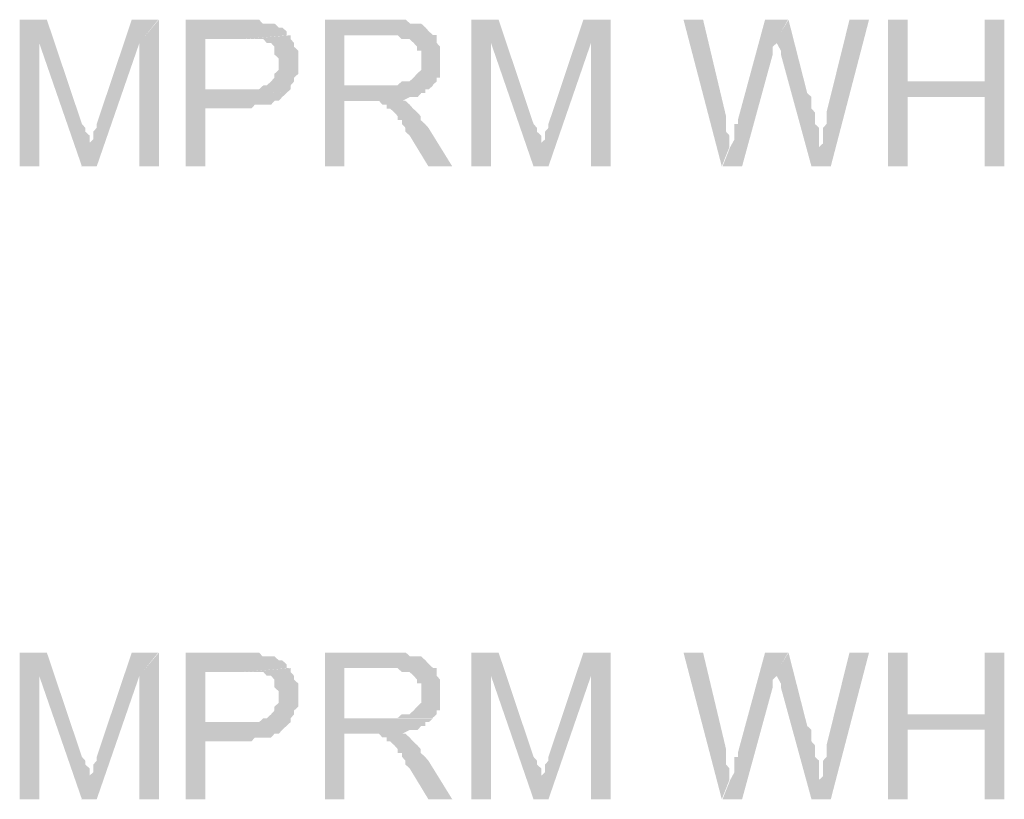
# Model space of a CAD drawing. Header units: millimetres. Extents: x -523 to 1404227, y -783705 to 1038705.
# Tile 183 of 256: x 404847 to 405927, y 242109 to 242964. Entities that reach past the tile are written whole.
import ezdxf

# ---------------------------------------------------------------- set-up
doc = ezdxf.new("R2010")
doc.units = ezdxf.units.MM
doc.linetypes.add('ACAD_ISO08W100', pattern=[36, 24, -3, 6, -3])
doc.layers.add('!!ELEKTRYKA', color=7, linetype='Continuous')

msp = doc.modelspace()

# ---------------------------------------------------------------- hatches: boundary and pattern name
at = {"layer": '!!ELEKTRYKA', "linetype": 'ACAD_ISO08W100'}
for points in [[(404877.46, 242963.99), (404847.47, 242963.99), (404847.47, 242803.09), (404869.02, 242803.09), (404869.02, 242938.59)], [(404877.29, 242964.01), (404868.86, 242938.53), (404915.71, 242803.14), (404924.14, 242824.32), (404924.14, 242828.53), (404924.14, 242832.75), (404924.14, 242836.96), (404919.46, 242841.18), (404919.46, 242845.4), (404915.71, 242849.71)], [(404999.39, 242964), (404970.36, 242964), (404931.95, 242849.73), (404931.95, 242849.73), (404931.95, 242845.52), (404928.21, 242841.21), (404928.21, 242836.99), (404928.21, 242832.78), (404923.52, 242828.56), (404923.52, 242824.35), (404915.09, 242803.18), (404931.95, 242803.18), (404978.79, 242938.62)], [(405088.61, 242964), (405029.64, 242964), (405029.64, 242803.11), (405051.17, 242803.11), (405051.17, 242866.66), (405093.29, 242866.66), (405097.03, 242866.66), (405101.71, 242866.66), (405105.45, 242870.87), (405110.13, 242870.87), (405113.88, 242870.87), (405118.56, 242870.87), (405123.24, 242870.87), (405126.98, 242875.08), (405131.66, 242875.08), (405135.41, 242879.29), (405135.41, 242879.29), (405140.09, 242883.5), (405140.09, 242883.5), (405051.17, 242887.81), (405051.17, 242942.84), (405093.29, 242942.84), (405143.83, 242947.06), (405140.09, 242947.06), (405140.09, 242951.27), (405135.41, 242955.48), (405131.66, 242955.48), (405126.98, 242959.78), (405123.24, 242959.78), (405118.56, 242959.78), (405113.88, 242959.78), (405113.88, 242959.78), (405110.13, 242964), (405105.45, 242964), (405101.71, 242964), (405097.03, 242964)], [(405254.14, 242963.95), (405182.14, 242963.95), (405182.14, 242803.13), (405203.65, 242803.13), (405203.65, 242875.03), (405228.89, 242875.03), (405267.23, 242875.03), (405267.23, 242875.03), (405275.65, 242879.33), (405279.39, 242879.33), (405284.06, 242879.33), (405287.8, 242883.54), (405292.48, 242883.54), (405292.48, 242887.75), (405296.22, 242887.75), (405300.89, 242891.96), (405300.89, 242891.96), (405203.65, 242891.96), (405203.65, 242947.03), (405254.14, 242947.03), (405300.89, 242947.03), (405296.22, 242951.24), (405292.48, 242955.54), (405292.48, 242955.54), (405287.8, 242959.74), (405284.06, 242959.74), (405284.06, 242959.74), (405279.39, 242959.74), (405275.65, 242959.74), (405270.97, 242963.95), (405262.56, 242963.95), (405258.82, 242963.95)], [(405372.81, 242963.94), (405342.93, 242963.94), (405342.93, 242803.1), (405364.41, 242803.1), (405364.41, 242938.54)], [(405372.72, 242963.95), (405364.32, 242938.55), (405411.01, 242803.04), (405419.42, 242824.24), (405419.42, 242828.44), (405419.42, 242832.74), (405419.42, 242836.94), (405414.75, 242841.14), (405414.75, 242845.44), (405411.01, 242849.64)], [(405495.51, 242964), (405465.63, 242964), (405427.36, 242849.72), (405427.36, 242849.72), (405427.36, 242845.43), (405423.62, 242841.23), (405423.62, 242837.02), (405423.62, 242832.73), (405418.95, 242828.53), (405418.95, 242824.33), (405410.55, 242803.13), (405427.36, 242803.13), (405474.04, 242938.6)], [(405596.92, 242964.06), (405575.47, 242964.06), (405617.44, 242803.18), (405625.83, 242824.35), (405625.83, 242828.55), (405625.83, 242832.75), (405625.83, 242837.04), (405622.1, 242841.23), (405622.1, 242845.52), (405622.1, 242849.72), (405622.1, 242853.92), (405622.1, 242858.21)], [(405690.05, 242963.96), (405664.87, 242963.96), (405635.04, 242853.85), (405635.04, 242853.85), (405635.04, 242849.66), (405631.31, 242849.66), (405631.31, 242845.46), (405631.31, 242836.98), (405631.31, 242832.69), (405626.65, 242824.3), (405618.26, 242803.13), (405639.7, 242803.13), (405673.26, 242925.83), (405673.26, 242925.83), (405673.26, 242930.12), (405673.26, 242934.31), (405677.93, 242938.6), (405677.93, 242942.8)], [(405690.65, 242963.91), (405677.6, 242942.76), (405677.6, 242942.76), (405677.6, 242938.56), (405677.6, 242938.56), (405682.26, 242930.08), (405682.26, 242925.89), (405715.81, 242803.05), (405724.2, 242824.21), (405724.2, 242828.5), (405724.2, 242832.69), (405724.2, 242836.98), (405724.2, 242841.17), (405724.2, 242845.46), (405719.54, 242849.65), (405719.54, 242853.85), (405719.54, 242858.13), (405719.54, 242862.33), (405715.81, 242866.61), (405715.81, 242870.81), (405715.81, 242879.29), (405711.15, 242883.48)], [(405778.91, 242963.96), (405757.48, 242963.96), (405732.32, 242862.4), (405732.32, 242853.92), (405732.32, 242849.63), (405728.6, 242845.44), (405728.6, 242841.25), (405728.6, 242836.96), (405728.6, 242832.77), (405728.6, 242828.48), (405723.94, 242824.29), (405715.55, 242803.14), (405736.98, 242803.14)], [(405821.16, 242964.01), (405799.74, 242964.01), (405799.74, 242803.19), (405821.16, 242803.19), (405821.16, 242879.36), (405905.9, 242879.36), (405821.16, 242896.31)], [(405927.28, 242964), (405905.86, 242964), (405905.86, 242896.31), (405821.13, 242896.31), (405905.86, 242879.37), (405905.86, 242803.11), (405927.28, 242803.11)], [(405144.62, 242946.98), (405093.15, 242942.77), (405093.15, 242942.77), (405101.57, 242942.77), (405106.25, 242942.77), (405109.99, 242942.77), (405109.99, 242942.77), (405114.67, 242942.77), (405118.41, 242938.56), (405123.09, 242938.56), (405126.84, 242934.35), (405126.84, 242934.35), (405126.84, 242930.04), (405126.84, 242925.83), (405131.52, 242921.62), (405131.52, 242917.41), (405131.52, 242913.11), (405131.52, 242908.89), (405126.84, 242904.68), (405126.84, 242900.47), (405123.09, 242896.26), (405123.09, 242896.26), (405118.41, 242891.96), (405114.67, 242891.96), (405109.99, 242887.75), (405106.25, 242887.75), (405101.57, 242887.75), (405097.83, 242887.75), (405093.15, 242887.75), (405051.03, 242887.75), (405139.94, 242883.53), (405144.62, 242887.75), (405144.62, 242891.96), (405148.36, 242896.26), (405148.36, 242900.47), (405153.04, 242904.68), (405153.04, 242908.89), (405153.04, 242913.11), (405153.04, 242917.41), (405153.04, 242917.41), (405153.04, 242921.62), (405153.04, 242925.83), (405153.04, 242930.04), (405148.36, 242934.35), (405148.36, 242938.56), (405144.62, 242942.77)], [(405300.07, 242947.13), (405253.33, 242947.13), (405258, 242947.13), (405261.74, 242947.13), (405266.42, 242942.83), (405270.16, 242942.83), (405274.83, 242942.83), (405279.51, 242938.62), (405279.51, 242938.62), (405283.25, 242934.42), (405283.25, 242930.12), (405287.92, 242930.12), (405287.92, 242925.91), (405287.92, 242917.49), (405287.92, 242917.49), (405287.92, 242913.19), (405287.92, 242908.99), (405283.25, 242904.78), (405283.25, 242904.78), (405279.51, 242900.57), (405274.83, 242896.27), (405270.16, 242896.27), (405270.16, 242896.27), (405266.42, 242896.27), (405261.74, 242892.07), (405258, 242892.07), (405253.33, 242892.07), (405249.59, 242892.07), (405202.85, 242892.07), (405300.07, 242892.07), (405304.75, 242896.27), (405304.75, 242900.57), (405308.49, 242900.57), (405308.49, 242904.78), (405308.49, 242908.99), (405308.49, 242913.19), (405308.49, 242917.49), (405308.49, 242921.7), (405308.49, 242925.91), (405308.49, 242930.12), (405308.49, 242934.42), (405304.75, 242938.62), (405304.75, 242942.83), (405304.75, 242947.13)], [(405266.7, 242875.12), (405228.38, 242875.12), (405233.05, 242875.12), (405236.79, 242875.12), (405241.46, 242875.12), (405241.46, 242875.12), (405245.2, 242870.91), (405249.88, 242870.91), (405249.88, 242866.61), (405253.62, 242866.61), (405258.29, 242862.4), (405262.03, 242858.2), (405262.03, 242853.9), (405266.7, 242853.9), (405266.7, 242849.69), (405270.44, 242845.49), (405270.44, 242841.28), (405275.11, 242836.98), (405295.68, 242803.14), (405321.85, 242803.14), (405295.68, 242845.49), (405295.68, 242845.49), (405291.94, 242849.69), (405287.27, 242853.9), (405287.27, 242858.2), (405283.53, 242862.4), (405278.85, 242866.61), (405278.85, 242866.61), (405275.11, 242870.91), (405275.11, 242870.91), (405270.44, 242875.12)], [(404877.46, 242269.71), (404847.47, 242269.71), (404847.47, 242108.82), (404869.02, 242108.82), (404869.02, 242244.32)], [(404877.29, 242269.65), (404868.86, 242244.26), (404915.71, 242108.77), (404924.14, 242129.95), (404924.14, 242134.26), (404924.14, 242138.47), (404924.14, 242142.69), (404919.46, 242146.91), (404919.46, 242151.12), (404915.71, 242155.34)], [(404999.39, 242269.75), (404970.36, 242269.75), (404931.95, 242155.39), (404931.95, 242155.39), (404931.95, 242151.17), (404928.21, 242146.96), (404928.21, 242142.74), (404928.21, 242138.53), (404923.52, 242134.22), (404923.52, 242130), (404915.09, 242108.83), (404931.95, 242108.83), (404978.79, 242244.37)], [(405088.61, 242269.7), (405029.64, 242269.7), (405029.64, 242108.81), (405051.17, 242108.81), (405051.17, 242172.37), (405093.29, 242172.37), (405097.03, 242172.37), (405101.71, 242172.37), (405105.45, 242176.58), (405110.13, 242176.58), (405113.88, 242176.58), (405118.56, 242176.58), (405123.24, 242176.58), (405126.98, 242180.79), (405131.66, 242180.79), (405135.41, 242185), (405135.41, 242185), (405140.09, 242189.31), (405140.09, 242189.31), (405051.17, 242193.52), (405051.17, 242248.55), (405093.29, 242248.55), (405143.83, 242252.76), (405140.09, 242252.76), (405140.09, 242256.98), (405135.41, 242261.19), (405131.66, 242261.19), (405126.98, 242265.49), (405123.24, 242265.49), (405118.56, 242265.49), (405113.88, 242265.49), (405113.88, 242265.49), (405110.13, 242269.7), (405105.45, 242269.7), (405101.71, 242269.7), (405097.03, 242269.7)], [(405254.14, 242269.7), (405182.14, 242269.7), (405182.14, 242108.78), (405203.65, 242108.78), (405203.65, 242180.78), (405228.89, 242180.78), (405267.23, 242180.78), (405267.23, 242180.78), (405275.65, 242184.99), (405279.39, 242184.99), (405284.06, 242184.99), (405287.8, 242189.29), (405292.48, 242189.29), (405292.48, 242193.5), (405296.22, 242193.5), (405300.89, 242197.7), (405300.89, 242197.7), (405203.65, 242197.7), (405203.65, 242252.78), (405254.14, 242252.78), (405300.89, 242252.78), (405296.22, 242256.98), (405292.48, 242261.19), (405292.48, 242261.19), (405287.8, 242265.49), (405284.06, 242265.49), (405284.06, 242265.49), (405279.39, 242265.49), (405275.65, 242265.49), (405270.97, 242269.7), (405262.56, 242269.7), (405258.82, 242269.7)], [(405372.81, 242269.68), (405342.93, 242269.68), (405342.93, 242108.84), (405364.41, 242108.84), (405364.41, 242244.27)], [(405372.72, 242269.69), (405364.32, 242244.29), (405411.01, 242108.78), (405419.42, 242129.98), (405419.42, 242134.18), (405419.42, 242138.48), (405419.42, 242142.68), (405414.75, 242146.88), (405414.75, 242151.18), (405411.01, 242155.38)], [(405495.51, 242269.66), (405465.63, 242269.66), (405427.36, 242155.39), (405427.36, 242155.39), (405427.36, 242151.19), (405423.62, 242146.89), (405423.62, 242142.69), (405423.62, 242138.49), (405418.95, 242134.2), (405418.95, 242130), (405410.55, 242108.8), (405427.36, 242108.8), (405474.04, 242244.27)], [(405596.92, 242269.73), (405575.47, 242269.73), (405617.44, 242108.86), (405625.83, 242130.03), (405625.83, 242134.22), (405625.83, 242138.51), (405625.83, 242142.71), (405622.1, 242147), (405622.1, 242151.2), (405622.1, 242155.4), (405622.1, 242159.69), (405622.1, 242163.88)], [(405690.05, 242269.65), (405664.87, 242269.65), (405635.04, 242159.63), (405635.04, 242159.63), (405635.04, 242155.34), (405631.31, 242155.34), (405631.31, 242151.15), (405631.31, 242142.66), (405631.31, 242138.47), (405626.65, 242129.98), (405618.26, 242108.82), (405639.7, 242108.82), (405673.26, 242231.61), (405673.26, 242231.61), (405673.26, 242235.8), (405673.26, 242240), (405677.93, 242244.29), (405677.93, 242248.48)], [(405690.65, 242269.68), (405677.6, 242248.53), (405677.6, 242248.53), (405677.6, 242244.24), (405677.6, 242244.24), (405682.26, 242235.76), (405682.26, 242231.56), (405715.81, 242108.82), (405724.2, 242129.98), (405724.2, 242134.17), (405724.2, 242138.46), (405724.2, 242142.65), (405724.2, 242146.94), (405724.2, 242151.13), (405719.54, 242155.33), (405719.54, 242159.62), (405719.54, 242163.81), (405719.54, 242168.1), (405715.81, 242172.29), (405715.81, 242176.58), (405715.81, 242184.97), (405711.15, 242189.25)], [(405778.91, 242269.71), (405757.48, 242269.71), (405732.32, 242168.06), (405732.32, 242159.58), (405732.32, 242155.39), (405728.6, 242151.19), (405728.6, 242146.91), (405728.6, 242142.72), (405728.6, 242138.43), (405728.6, 242134.24), (405723.94, 242129.95), (405715.55, 242108.8), (405736.98, 242108.8)], [(405821.16, 242269.78), (405799.74, 242269.78), (405799.74, 242108.86), (405821.16, 242108.86), (405821.16, 242185.04), (405905.9, 242185.04), (405821.16, 242201.99)], [(405927.28, 242269.68), (405905.86, 242269.68), (405905.86, 242201.99), (405821.13, 242201.99), (405905.86, 242185.05), (405905.86, 242108.88), (405927.28, 242108.88)], [(405144.62, 242252.7), (405093.15, 242248.48), (405093.15, 242248.48), (405101.57, 242248.48), (405106.25, 242248.48), (405109.99, 242248.48), (405109.99, 242248.48), (405114.67, 242248.48), (405118.41, 242244.27), (405123.09, 242244.27), (405126.84, 242240.06), (405126.84, 242240.06), (405126.84, 242235.76), (405126.84, 242231.55), (405131.52, 242227.33), (405131.52, 242223.12), (405131.52, 242218.91), (405131.52, 242214.61), (405126.84, 242210.4), (405126.84, 242206.19), (405123.09, 242201.97), (405123.09, 242201.97), (405118.41, 242197.67), (405114.67, 242197.67), (405109.99, 242193.46), (405106.25, 242193.46), (405101.57, 242193.46), (405097.83, 242193.46), (405093.15, 242193.46), (405051.03, 242193.46), (405139.94, 242189.25), (405144.62, 242193.46), (405144.62, 242197.67), (405148.36, 242201.97), (405148.36, 242206.19), (405153.04, 242210.4), (405153.04, 242214.61), (405153.04, 242218.91), (405153.04, 242223.12), (405153.04, 242223.12), (405153.04, 242227.33), (405153.04, 242231.55), (405153.04, 242235.76), (405148.36, 242240.06), (405148.36, 242244.27), (405144.62, 242248.48)], [(405300.07, 242252.79), (405253.33, 242252.79), (405258, 242252.79), (405261.74, 242252.79), (405266.42, 242248.58), (405270.16, 242248.58), (405274.83, 242248.58), (405279.51, 242244.37), (405279.51, 242244.37), (405283.25, 242240.07), (405283.25, 242235.86), (405287.92, 242235.86), (405287.92, 242231.66), (405287.92, 242223.15), (405287.92, 242223.15), (405287.92, 242218.94), (405287.92, 242214.74), (405283.25, 242210.44), (405283.25, 242210.44), (405279.51, 242206.23), (405274.83, 242202.02), (405270.16, 242202.02), (405270.16, 242202.02), (405266.42, 242202.02), (405261.74, 242197.81), (405258, 242197.81), (405253.33, 242197.81), (405249.59, 242197.81), (405202.85, 242197.81), (405300.07, 242197.81), (405304.75, 242202.02), (405304.75, 242206.23), (405308.49, 242206.23), (405308.49, 242210.44), (405308.49, 242214.74), (405308.49, 242218.94), (405308.49, 242223.15), (405308.49, 242227.45), (405308.49, 242231.66), (405308.49, 242235.86), (405308.49, 242240.07), (405304.75, 242244.37), (405304.75, 242248.58), (405304.75, 242252.79)], [(405266.7, 242180.8), (405228.38, 242180.8), (405233.05, 242180.8), (405236.79, 242180.8), (405241.46, 242180.8), (405241.46, 242180.8), (405245.2, 242176.59), (405249.88, 242176.59), (405249.88, 242172.38), (405253.62, 242172.38), (405258.29, 242168.08), (405262.03, 242163.88), (405262.03, 242159.67), (405266.7, 242159.67), (405266.7, 242155.46), (405270.44, 242151.16), (405270.44, 242146.96), (405275.11, 242142.75), (405295.68, 242108.82), (405321.85, 242108.82), (405295.68, 242151.16), (405295.68, 242151.16), (405291.94, 242155.46), (405287.27, 242159.67), (405287.27, 242163.88), (405283.53, 242168.08), (405278.85, 242172.38), (405278.85, 242172.38), (405275.11, 242176.59), (405275.11, 242176.59), (405270.44, 242180.8)]]:
    msp.add_hatch(color=7, dxfattribs=at).paths.add_polyline_path(points)

# ---------------------------------------------------------------- linework, layer by layer
at = {"layer": '!!ELEKTRYKA', "color": 7, "linetype": 'ACAD_ISO08W100', "lineweight": -3}
for points in [[(405000.11, 242964.06), (404978.58, 242938.6), (405000.11, 242803.12), (404978.58, 242803.12)], [(405495.5, 242964), (405474.04, 242938.62), (405495.5, 242803.12), (405474.04, 242803.12)], [(405000.11, 242269.73), (404978.58, 242244.35), (405000.11, 242108.88), (404978.58, 242108.88)], [(405495.5, 242269.68), (405474.04, 242244.3), (405495.5, 242108.89), (405474.04, 242108.89)]]:
    msp.add_solid(points, dxfattribs=at)

doc.saveas('drawing.dxf')
